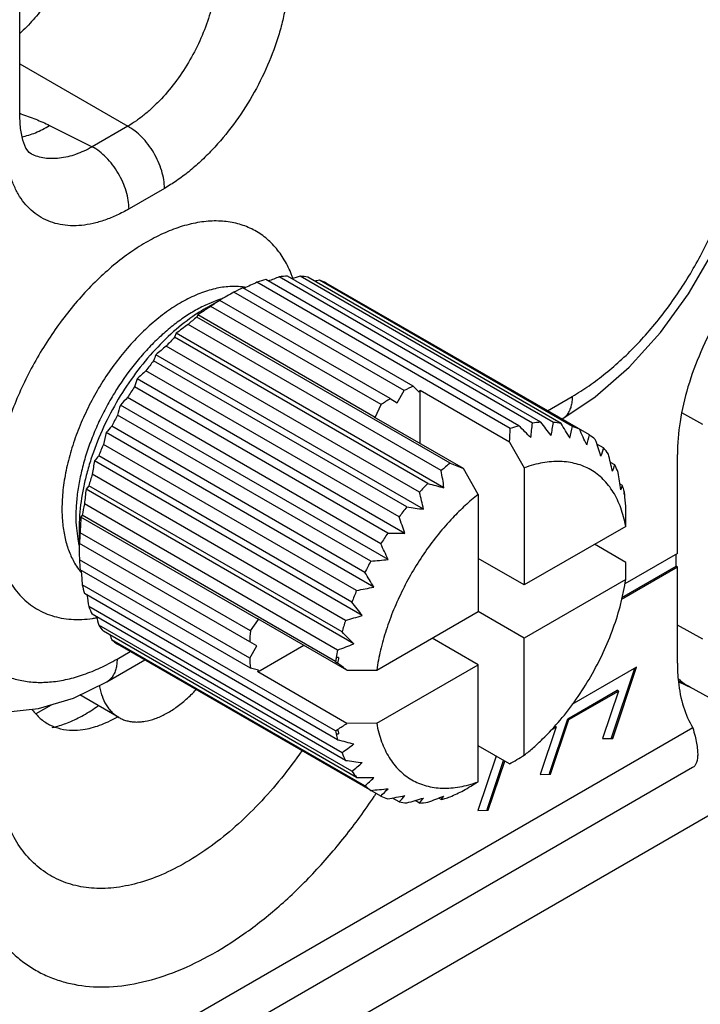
# Model space of a CAD drawing. Header units: inches. Extents: x 0 to 34, y 0 to 22.
# Tile 54 of 179: x 4.884 to 5.19, y 14.647 to 15.089. Entities that reach past the tile are written whole.
import ezdxf

# ---------------------------------------------------------------- set-up
doc = ezdxf.new("R2010")
doc.units = ezdxf.units.IN
doc.header["$LTSCALE"] = 1.87
doc.header["$MEASUREMENT"] = 0
doc.layers.get('0').update_dxf_attribs({"linetype": 'CONTINUOUS'})
doc.layers.add('02___PRT_ALL_AXES', color=7, linetype='CONTINUOUS')
doc.layers.add('ARTWORK', color=7, linetype='CONTINUOUS')

msp = doc.modelspace()

# ---------------------------------------------------------------- linework, layer by layer
at = {"color": 7, "linetype": 'CONTINUOUS'}
for p, q in [((4.884146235, 15.0454795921), (4.8841462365, 15.2537072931)), ((4.8841462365, 15.0692543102), (4.9326715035, 15.0412362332)), ((4.8975319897, 15.0416331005), (4.9167436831, 15.0320397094)), ((4.9326715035, 15.0412362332), (4.9167436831, 15.0320397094)), ((4.8894380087, 15.0288065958), (4.8893899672, 15.0288305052)), ((4.9491366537, 15.0133700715), (4.9332068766, 15.0041724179)), ((5.1082433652, 14.9067542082), (4.9945867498, 14.9723781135)), ((5.1142958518, 14.9079781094), (5.0006392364, 14.9736020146)), ((5.1180338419, 14.9083485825), (5.0043772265, 14.9739724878)), ((5.1237041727, 14.9082865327), (5.0100475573, 14.973910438)), ((5.1271539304, 14.9078374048), (5.013497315, 14.9734613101)), ((5.132302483, 14.9064909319), (5.0186458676, 14.9721148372)), ((5.0608172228, 14.9245760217), (4.9843669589, 14.9687174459)), ((5.1043091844, 14.9055732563), (4.990652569, 14.9711971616)), ((5.1398790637, 14.9026355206), (5.0217224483, 14.9708571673)), ((5.0567837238, 14.92261367), (4.98033346, 14.9667550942)), ((4.9729511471, 14.9631361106), (4.9672765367, 14.9607992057)), ((4.9676937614, 14.9595463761), (4.9739052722, 14.9631321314)), ((5.0463862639, 14.9162437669), (4.969936, 14.9603851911)), ((4.9738930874, 14.9631250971), (4.9739122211, 14.963113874)), ((5.0504197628, 14.9189391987), (4.973969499, 14.9630806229)), ((4.9640325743, 14.9565356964), (4.9636503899, 14.9556064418)), ((5.0773070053, 14.8899825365), (4.9636503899, 14.9556064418)), ((5.0437412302, 14.9105129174), (4.9640325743, 14.9565356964)), ((5.0733728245, 14.886620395), (4.9597162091, 14.9522443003)), ((4.9544148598, 14.9483164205), (4.9536637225, 14.9464789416)), ((5.0673203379, 14.8808550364), (4.9536637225, 14.9464789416)), ((5.0745882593, 14.8789298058), (4.9544148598, 14.9483164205)), ((5.0635823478, 14.8769089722), (4.9499257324, 14.9425328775)), ((5.0654501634, 14.8692830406), (4.9452767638, 14.9386696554)), ((5.057912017, 14.8702989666), (4.9442554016, 14.9359228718)), ((5.0570166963, 14.8584463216), (4.9368432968, 14.9278329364)), ((5.0544622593, 14.865866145), (4.940805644, 14.9314900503)), ((5.0493137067, 14.8585742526), (4.9356570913, 14.9241981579)), ((5.0608172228, 14.9245760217), (5.0634622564, 14.9218995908)), ((5.046237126, 14.8537638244), (4.9325805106, 14.9193877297)), ((5.0536017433, 14.9171023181), (5.0567837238, 14.92261367)), ((5.0634622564, 14.9218995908), (5.06394318, 14.9225807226)), ((5.1039861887, 14.8994603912), (5.06394318, 14.9225807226)), ((5.06394318, 14.8986966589), (5.06394318, 14.9225807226)), ((5.1210036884, 14.9135339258), (5.1321614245, 14.9199762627)), ((5.0494955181, 14.8466864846), (4.9293221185, 14.9160730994)), ((5.0437412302, 14.9105129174), (5.0463862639, 14.9162437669)), ((5.0504197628, 14.9189391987), (5.0536017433, 14.9171023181)), ((5.041737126, 14.8459695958), (4.9280805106, 14.9115935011)), ((5.0432603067, 14.9106386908), (5.0437412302, 14.9105129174)), ((5.0833033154, 14.8875183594), (5.0432603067, 14.9106386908)), ((5.1908016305, 14.907321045), (5.1813582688, 14.9125864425)), ((5.0391094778, 14.8409000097), (4.9254528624, 14.906523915)), ((5.043071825, 14.834293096), (4.9228984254, 14.9036797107)), ((5.0353688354, 14.8327953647), (4.92171222, 14.8984192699)), ((5.1039861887, 14.8994603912), (5.1106122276, 14.887867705)), ((5.1462473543, 14.8968152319), (5.1432151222, 14.8985660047)), ((5.0332548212, 14.8275914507), (4.9195982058, 14.8932153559)), ((5.0379037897, 14.8215713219), (4.9177303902, 14.8909579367)), ((5.1512505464, 14.8891733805), (5.1492954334, 14.8903022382)), ((5.0303656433, 14.8193759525), (4.9167090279, 14.8849998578)), ((5.0899293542, 14.8759256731), (5.0833033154, 14.8875183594)), ((5.1106122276, 14.887867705), (5.1106122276, 14.8352863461)), ((4.9151607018, 14.8797897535), (4.9139452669, 14.8782210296)), ((5.0288173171, 14.8141658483), (4.9151607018, 14.8797897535)), ((5.1547654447, 14.8798981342), (5.1536315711, 14.8805528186)), ((5.1540143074, 14.8780606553), (5.1547654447, 14.8798981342)), ((5.0341186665, 14.8088344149), (4.9139452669, 14.8782210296)), ((5.0899293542, 14.8759256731), (5.0899293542, 14.8233443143)), ((5.1554148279, 14.8772870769), (5.1554008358, 14.8766647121)), ((5.026850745, 14.8060417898), (4.9131941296, 14.871665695)), ((4.9122496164, 14.8665776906), (4.9116362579, 14.8657826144)), ((5.0259058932, 14.8009539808), (4.9122496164, 14.8665776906)), ((4.9913449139, 14.8197598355), (4.9116362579, 14.8657826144)), ((5.1561504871, 14.8615795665), (5.1106122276, 14.8352863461)), ((4.9095668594, 14.8608492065), (4.9103807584, 14.8547610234)), ((4.9108602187, 14.8611141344), (4.9108602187, 14.8539489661)), ((4.9877043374, 14.8146036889), (4.9112540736, 14.8587451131)), ((4.9873868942, 14.8097630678), (4.9109366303, 14.853904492)), ((5.1562509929, 14.8454074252), (5.1421961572, 14.8535225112)), ((4.9873868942, 14.8024148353), (4.9109366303, 14.8465562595)), ((5.1106122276, 14.8352863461), (5.0899293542, 14.847228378)), ((4.9877043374, 14.7979407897), (4.9112540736, 14.8420822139)), ((5.0259058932, 14.7697755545), (4.9122496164, 14.8353992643)), ((5.1561504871, 14.8376978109), (5.1106122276, 14.8114045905)), ((5.026850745, 14.7657780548), (4.9131941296, 14.8314019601)), ((5.0288173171, 14.7599249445), (4.9151607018, 14.8255488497)), ((5.0303656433, 14.7565028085), (4.9167090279, 14.8221267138)), ((5.0443910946, 14.7970510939), (5.0899293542, 14.8233443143)), ((5.1106122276, 14.8114045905), (5.0899303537, 14.8233460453)), ((4.9877043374, 14.8146036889), (4.9913449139, 14.8197598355)), ((5.0310385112, 14.7969930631), (4.9909955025, 14.8201133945)), ((4.9913449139, 14.8197598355), (4.9909955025, 14.8201133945)), ((5.1908016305, 14.8108875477), (5.1793476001, 14.817274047)), ((5.0332548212, 14.7516236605), (4.9195982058, 14.8172475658)), ((5.0353688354, 14.7488609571), (4.92171222, 14.8144848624)), ((5.0391094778, 14.7450759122), (4.9254528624, 14.8106998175)), ((5.046237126, 14.7404429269), (4.9280805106, 14.8086645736)), ((4.9905688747, 14.8079261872), (4.9873868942, 14.8097630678)), ((5.0899293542, 14.7994625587), (5.0692484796, 14.8114034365)), ((5.1106122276, 14.7588232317), (5.1106122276, 14.8114045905)), ((4.9278426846, 14.8020051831), (4.9337284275, 14.8054035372)), ((4.9873868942, 14.8024148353), (4.9905688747, 14.8079261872)), ((4.9909955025, 14.7962316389), (5.011676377, 14.8081725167)), ((4.9231833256, 14.7917061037), (4.9403174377, 14.8015991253)), ((5.0259058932, 14.8009539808), (5.0268621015, 14.8002176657)), ((5.0272793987, 14.802689), (5.0262014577, 14.8026808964)), ((4.9913449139, 14.7969886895), (4.9877043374, 14.7979407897)), ((4.9909955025, 14.7962316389), (4.9913449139, 14.7969886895)), ((5.0310385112, 14.7731113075), (4.9909955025, 14.7962316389)), ((5.0310385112, 14.7969930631), (5.0443910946, 14.7970510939)), ((5.0443910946, 14.7731693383), (5.0899293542, 14.7994625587)), ((5.0899293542, 14.7468811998), (5.0899293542, 14.7994625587)), ((5.1802815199, 14.7916084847), (5.1803217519, 14.7915944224)), ((5.1803217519, 14.7915944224), (5.1851082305, 14.7893601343)), ((5.1850074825, 14.7894128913), (5.1848491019, 14.7894957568)), ((5.2060863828, 14.7778349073), (5.1848511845, 14.789497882)), ((4.9286179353, 14.7758008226), (4.9111838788, 14.7858670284)), ((4.8914721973, 14.7775090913), (4.8983480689, 14.7814791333)), ((5.0443910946, 14.7731693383), (5.0310385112, 14.7731113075)), ((5.0262014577, 14.7683890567), (5.0272793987, 14.7683971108)), ((5.1039861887, 14.754882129), (5.0899293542, 14.7629983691)), ((5.2076433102, 14.7398733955), (3.7068091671, 13.8733105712)), ((5.0544622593, 14.7378387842), (5.0514307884, 14.7395891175)), ((5.0635823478, 14.7373276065), (5.0616278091, 14.7384561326)), ((5.0733728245, 14.7389219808), (5.072239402, 14.7395764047)), ((5.0733728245, 14.7389219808), (5.0745882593, 14.7404907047))]:
    msp.add_line(p, q, dxfattribs=at)
at = {"color": 3, "linetype": 'CONTINUOUS'}
msp.add_line((5.1862023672, 14.7532377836), (3.6264667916, 13.8526660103), dxfattribs=at)
at = {"color": 7, "linetype": 'CONTINUOUS'}
for points in [[(5.1275003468, 14.909676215), (5.1424301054, 14.9196955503), (5.1577375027, 14.9330729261), (5.1718238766, 14.9486490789), (5.1844081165, 14.9660055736), (5.1952098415, 14.984700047), (5.2039631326, 15.00427204), (5.2104249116, 15.024257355), (5.214373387, 15.0442034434), (5.2156025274, 15.0622741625)], [(4.8894391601, 15.0288061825), (4.8884131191, 15.0295246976), (4.8869638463, 15.0314551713), (4.8854776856, 15.0350524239), (4.8844442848, 15.0401960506), (4.8841463, 15.0454795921)], [(4.8926058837, 14.7797573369), (4.9082975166, 14.784462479), (4.9231836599, 14.7917063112)], [(4.8432683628, 14.7882085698), (4.8503212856, 14.7842085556), (4.8632920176, 14.7797412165), (4.8775150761, 14.7782084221), (4.8926058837, 14.7797573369)]]:
    msp.add_lwpolyline(points, dxfattribs=at)
for centre, radius, start, end in [((4.8536286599, 14.9491446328), 0.1024687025, 72.3902655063, 72.6092060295), ((4.9748853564, 14.9380149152), 0.0609731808, 103.9783559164, 107.9249154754), ((5.0100339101, 14.913774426), 0.0606053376, 104.7665449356, 108.6505848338), ((5.1665484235, 14.5307687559), 0.4728923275, 110.5386556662, 111.1765802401), ((5.0070742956, 14.9277166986), 0.0463343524, 93.3370072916, 97.9832220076), ((4.9574381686, 14.9553923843), 0.0523788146, 19.7434521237, 21.4516617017), ((5.1520386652, 14.4719598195), 0.5216472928, 105.7950749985, 106.2196805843), ((5.0070347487, 14.9372956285), 0.0367385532, 79.8685595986, 85.2960779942), ((5.1266368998, 14.3952567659), 0.586879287, 100.603356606, 100.8137881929), ((5.0081219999, 14.9419788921), 0.0319206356, 64.781544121, 70.750127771), ((5.016837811, 14.8968490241), 0.0788633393, 114.3139153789, 117.5731778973), ((4.9806177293, 14.9396996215), 0.0296306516, 82.5522703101, 83.6520531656), ((4.9807263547, 14.9404976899), 0.0288252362, 80.1536266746, 82.560742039), ((5.1688669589, 14.5867780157), 0.4237197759, 114.8721536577, 115.7417569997), ((4.9895630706, 14.915371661), 0.0505707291, 108.0718486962, 109.1770839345), ((4.9891741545, 14.9165664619), 0.0493142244, 107.2148332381, 108.0729039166), ((5.1611666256, 14.638390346), 0.3748653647, 118.8419383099, 119.9697669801), ((5.0072089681, 14.8911360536), 0.0790026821, 120.0116122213, 123.3531700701), ((5.1465756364, 14.6829415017), 0.3289017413, 122.8909489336, 123.1062380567), ((5.1559234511, 14.6684597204), 0.3461384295, 122.5014540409, 122.8884991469), ((5.0273010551, 14.878908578), 0.0996453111, 122.3584191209, 125.148140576), ((5.0401378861, 14.8621224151), 0.1207874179, 129.2896143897, 131.74462758), ((5.0101353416, 14.8865775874), 0.0844192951, 123.3111961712, 123.8788429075), ((5.1369981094, 14.6976108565), 0.3113826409, 123.1043238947, 123.7434959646), ((5.1237723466, 14.7252808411), 0.2800479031, 125.8605553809, 127.2104733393), ((5.0532175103, 14.8484311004), 0.1397295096, 135.4366498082, 137.6655800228), ((5.0944732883, 14.7638567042), 0.2298242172, 128.9725742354, 130.4795565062), ((4.9914982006, 14.9199194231), 0.0498797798, 157.919526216, 161.2862433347), ((5.0640121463, 14.8391657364), 0.1539598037, 141.0636165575, 143.1540873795), ((5.0175725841, 14.8994760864), 0.0855647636, 160.645740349, 163.2062013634), ((5.0606640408, 14.7976528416), 0.1796619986, 131.8461501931, 133.5658005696), ((5.0701400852, 14.8347985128), 0.1614867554, 146.3854137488, 148.4114827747), ((5.0932880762, 14.8527075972), 0.0788633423, 114.3139154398, 117.5731778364), ((5.0248264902, 14.8254479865), 0.1316586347, 134.478784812, 136.5016262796), ((5.0518538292, 14.8796991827), 0.1278165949, 163.4663159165, 165.5501855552), ((5.1037513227, 14.8347671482), 0.0996453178, 122.3584192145, 125.1481404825), ((5.0698855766, 14.8348778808), 0.1612264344, 151.5868996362, 153.616230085), ((4.9897293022, 14.8462267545), 0.0881317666, 136.8295883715, 139.3151146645), ((5.1233866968, 14.8491626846), 0.0595491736, 104.7320877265, 108.6850420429), ((4.2038372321, 14.0021499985), 1.2791634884, 44.6695055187, 45.0062735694), ((4.8440114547, 14.9356277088), 0.2716949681, 352.7675782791, 354.1590649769), ((5.1206552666, 14.8628560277), 0.0455680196, 93.2979168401, 98.0223124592), ((4.4070841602, 14.3545215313), 0.9012068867, 37.4348716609, 37.9184527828), ((4.9033869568, 14.9429877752), 0.2230332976, 349.4961511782, 351.0491162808), ((5.1207502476, 14.872124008), 0.0362829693, 79.8344585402, 85.3301790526), ((4.5091133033, 14.532689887), 0.722986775, 30.6470033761, 31.2575378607), ((4.9616089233, 14.94221759), 0.1743923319, 346.4067206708, 348.1784798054), ((5.1218354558, 14.8764940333), 0.0317706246, 64.7674403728, 70.764231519), ((5.0924057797, 14.8626926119), 0.1743923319, 166.4067206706, 168.1784798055), ((4.7812114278, 14.9195803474), 0.3234012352, 356.4331196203, 357.5176398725), ((4.5725360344, 14.6418127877), 0.6214359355, 24.362060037, 25.0804237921), ((5.0161057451, 14.934529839), 0.127816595, 343.4663159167, 345.550185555), ((5.1216737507, 14.8764172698), 0.0319191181, 49.256052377, 55.2248308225), ((5.0625821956, 14.838161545), 0.1532166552, 156.840978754, 158.9415582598), ((4.6193021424, 14.7163260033), 0.5547071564, 18.591874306, 19.4024219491), ((4.958236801, 14.8593438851), 0.0513830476, 138.7614584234, 142.0290186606), ((5.0643318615, 14.9215373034), 0.0855647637, 340.6457403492, 343.2062013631), ((5.1181639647, 14.8731357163), 0.0367341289, 34.709153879, 40.1371115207), ((4.6595070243, 14.7702759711), 0.5042808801, 13.3164555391, 14.2085244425), ((5.1370262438, 14.8502986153), 0.2230332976, 169.4961511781, 171.0491162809), ((5.1529295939, 14.797510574), 0.1194564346, 129.2759353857, 131.7583065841), ((6.0291360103, 17.1976283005), 2.4962386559, 247.5854412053, 247.7342420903), ((5.1040077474, 14.9051768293), 0.0498797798, 337.9195262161, 341.2862433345), ((5.1098515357, 14.8683812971), 0.0463269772, 22.0207521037, 26.667461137), ((5.0487758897, 14.8429174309), 0.1386094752, 162.3257875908, 164.5726742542), ((4.6334332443, 14.8131501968), 0.4460321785, 8.4807589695, 9.4809401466), ((4.6984643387, 14.8100060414), 0.4606052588, 8.4965817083, 9.4651174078), ((5.1660685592, 14.7835702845), 0.1386201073, 135.4277294, 137.674500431), ((5.39840766, 16.1160587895), 1.2788069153, 254.9950025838, 255.3318666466), ((5.0973968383, 14.8642400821), 0.0594670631, 12.6737173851, 15.2663368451), ((5.1834785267, 14.8440160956), 0.271694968, 172.7675782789, 174.159064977), ((4.5905233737, 14.757001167), 0.4880191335, 13.3015924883, 14.2233874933), ((5.0957820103, 14.8631291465), 0.0611360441, 12.0309822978, 12.79131869), ((5.0993875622, 14.8647040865), 0.0574230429, 12.0543775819, 12.6578159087), ((5.0919066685, 14.8630622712), 0.0650818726, 11.3774091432, 12.0925006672), ((5.0941638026, 14.8627883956), 0.0627897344, 10.9125344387, 12.0273013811), ((4.7110166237, 14.8360177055), 0.4464779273, 4.9670602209, 5.1249923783), ((5.0301317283, 14.8473262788), 0.119443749, 168.2423164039, 170.7248641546), ((4.7442227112, 14.8388649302), 0.4131500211, 4.2230676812, 4.9724064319), ((4.976317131, 14.8661298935), 0.0669588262, 179.9765130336, 184.5233110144), ((4.9955960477, 14.8608162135), 0.0847421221, 176.123127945, 176.6882287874), ((5.177087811, 14.7739939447), 0.1532237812, 141.0585951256, 143.1591088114), ((5.1820285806, 15.7627665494), 0.9010567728, 262.0825879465, 262.566253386), ((2.520223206, 14.8997980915), 2.6362043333, 359.1693220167, 359.3368985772), ((4.9912217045, 14.8610512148), 0.0803615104, 176.6753288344, 179.9551398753), ((5.2398419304, 14.8444871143), 0.3288967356, 176.8926500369, 177.1067008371), ((5.2176676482, 14.8457275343), 0.3066878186, 176.2506108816, 176.8994871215), ((4.5485243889, 14.6875363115), 0.5364463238, 18.5780783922, 19.4162178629), ((5.0091040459, 14.8498974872), 0.0982491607, 174.8333472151, 177.6625941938), ((5.2535095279, 14.8437990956), 0.3425816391, 177.1071600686, 177.4995285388), ((5.1835795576, 14.7693134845), 0.1612290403, 146.3837943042, 148.4131022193), ((5.0651693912, 15.581307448), 0.7229070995, 268.7432179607, 269.3538244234), ((4.9602204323, 14.864289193), 0.0507422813, 190.8230074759, 191.987224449), ((4.9588333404, 14.8639974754), 0.0493248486, 191.9903999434, 192.773895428), ((5.2742389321, 14.8540081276), 0.3633787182, 180.0093282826, 181.175056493), ((4.5023812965, 14.5990850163), 0.6005334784, 24.3495580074, 25.0929258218), ((4.9361594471, 14.8610046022), 0.0316472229, 210.1807715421, 216.2786974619), ((4.9884410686, 14.8498070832), 0.0775725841, 182.4017898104, 185.7151276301), ((5.1837713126, 14.7691352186), 0.1614844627, 151.5885210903, 153.614608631), ((4.9884437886, 15.465066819), 0.6213867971, 274.9200259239, 275.6384507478), ((2.520223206, 14.8759163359), 2.6362043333, 359.1693220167, 359.3368985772), ((4.9345099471, 14.859842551), 0.0296299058, 216.3545877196, 217.4547964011), ((4.9339966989, 14.8594482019), 0.0289826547, 217.4529713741, 219.835258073), ((5.3232902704, 14.8723645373), 0.4126994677, 184.2461052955, 185.1388395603), ((4.4423728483, 14.4785290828), 0.6981456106, 30.6361413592, 31.2683998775), ((4.970631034, 14.8470838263), 0.0595392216, 191.3177442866, 195.2711393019), ((5.3717930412, 14.9016992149), 0.4629384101, 188.8162686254, 189.4678128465), ((5.1769210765, 14.7722604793), 0.1539529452, 156.8460023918, 158.9365346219), ((4.9333577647, 15.3780065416), 0.5546724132, 280.5977228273, 281.4083233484), ((4.3472956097, 14.2930629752), 0.8696325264, 37.4260927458, 37.9272316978), ((4.957409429, 14.8426027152), 0.0455608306, 201.9816608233, 206.7065524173), ((4.9094171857, 14.8715657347), 0.0518642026, 278.1879350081, 280.2255769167), ((4.909150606, 14.8731050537), 0.0534263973, 280.2138652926, 280.4281576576), ((5.4253305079, 14.9452624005), 0.5216828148, 193.7803073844, 194.2047794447), ((5.1634963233, 14.7769773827), 0.1397190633, 162.3347106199, 164.5637512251), ((4.8931410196, 15.3045976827), 0.5042526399, 285.7913314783, 286.6834483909), ((4.9494335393, 14.8378873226), 0.036278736, 214.6750603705, 220.1712050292), ((5.0855543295, 14.8057560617), 0.0982491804, 174.8333474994, 177.6625939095), ((4.1566997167, 13.9416679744), 1.2336294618, 44.6632903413, 45.0124887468), ((5.4790650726, 15.0056225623), 0.5869253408, 199.1864865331, 199.3967874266), ((4.9461939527, 14.8347642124), 0.0317692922, 229.2419649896, 235.2389182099), ((4.8652929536, 15.2373564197), 0.4605792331, 290.5344739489, 291.5030563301), ((5.1452962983, 14.7814200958), 0.1209775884, 168.2569628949, 169.8782002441), ((5.0648913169, 14.8056656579), 0.0775725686, 182.4017894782, 185.7151279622), ((5.1325688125, 14.7835805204), 0.1080685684, 169.8199100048, 170.7487959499), ((3.589706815, 12.9345398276), 2.3550305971, 52.2641135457, 52.3924837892), ((5.141287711, 14.7821682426), 0.1158403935, 169.7963858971, 171.0361188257), ((5.1966551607, 14.8109282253), 0.0244661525, 227.4215112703, 241.1537340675), ((5.0467654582, 14.5258365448), 0.2976294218, 62.3580427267, 63.3510086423), ((4.8515940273, 15.0436262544), 0.3246207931, 302.677944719, 303.5580699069), ((4.8377778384, 15.0650956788), 0.3501515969, 302.4983972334, 302.6841055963), ((5.085345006, 14.7817243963), 0.0606282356, 191.3664779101, 192.7064057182), ((5.0874640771, 14.782058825), 0.0617157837, 190.9018579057, 192.7892183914), ((5.0839684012, 14.7813665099), 0.0592066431, 192.6615707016, 195.2653068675), ((5.3462817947, 15.9569783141), 1.2332859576, 254.9887856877, 255.3380835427), ((4.8647611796, 14.9868884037), 0.2800479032, 305.8605553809, 307.2104733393), ((5.071764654, 14.777294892), 0.0463269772, 202.0207521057, 206.6674611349), ((5.1502657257, 15.6176841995), 0.8694880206, 262.0738076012, 262.5750337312), ((4.8887072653, 14.9302998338), 0.2298242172, 308.9725742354, 310.4795565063), ((3.7599374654, 17.0221250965), 2.6356892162, 300.6599688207, 300.8275618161), ((5.063452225, 14.7725404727), 0.0367341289, 214.7091538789, 220.1371115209), ((5.0508120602, 15.4467591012), 0.6980689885, 268.7323548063, 269.3646875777), ((4.919251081, 14.878913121), 0.1796619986, 311.8461501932, 313.5658005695), ((3.7392545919, 17.0101830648), 2.6356892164, 300.6599688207, 300.8275618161), ((5.059942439, 14.7692589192), 0.0319191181, 229.2560523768, 235.2248308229), ((4.9903668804, 15.3413255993), 0.6004862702, 274.9075230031, 275.6509536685), ((4.9539911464, 14.83438267), 0.1316586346, 314.4787848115, 316.5016262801), ((4.9043516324, 15.1133970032), 0.4114146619, 294.8593293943, 295.7831757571), ((5.0597807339, 14.7691821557), 0.0317706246, 244.7674403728, 250.7642315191), ((4.9507877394, 15.2664721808), 0.5364129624, 280.5839261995, 281.4221199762), ((4.9901858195, 14.7981359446), 0.0881317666, 316.8295883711, 319.3151146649), ((5.0608659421, 14.773552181), 0.0362829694, 259.8344585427, 265.33017905), ((4.9252342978, 15.2069988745), 0.487992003, 285.7764678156, 286.6983120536), ((5.0249437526, 14.7711990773), 0.0513830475, 318.7614584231, 322.0290186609), ((5.0609609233, 14.7828201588), 0.0455680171, 273.2979167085, 278.0223125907), ((4.9109893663, 15.1554096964), 0.4460071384, 290.5186506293, 291.5188796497), ((5.0586438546, 14.7949963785), 0.0579765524, 284.7173278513, 286.2907033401), ((5.0577970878, 14.7979005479), 0.0610016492, 286.2889360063, 288.6524063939)]:
    msp.add_arc(centre, radius, start, end, dxfattribs=at)
at = {"color": 3, "linetype": 'CONTINUOUS'}
for centre, radius, start, end in [((4.8986289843, 14.8272798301), 0.0590843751, 299.4316425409, 299.9682310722), ((4.8139510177, 14.8932761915), 0.2756612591, 326.277723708, 326.6241118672)]:
    msp.add_arc(centre, radius, start, end, dxfattribs=at)
at = {"color": 7, "linetype": 'CONTINUOUS'}
for points, knots in [([(4.9135638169, 15.1440703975), (4.9135334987, 15.1414958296), (4.9130881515, 15.136162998), (4.9114385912, 15.1280762), (4.9088231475, 15.1197991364), (4.9053109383, 15.1115483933), (4.9009919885, 15.1035380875), (4.8959791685, 15.0959774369), (4.8904043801, 15.0890650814), (4.8863053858, 15.084901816), (4.8841902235, 15.0829815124)], [0, 0, 0, 0, 0.1111928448, 0.2303494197, 0.3557619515, 0.4854244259, 0.6170422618, 0.7482311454, 0.876625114, 1, 1, 1, 1]), ([(4.9724220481, 15.1100884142), (4.9724041, 15.1085604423), (4.9722333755, 15.1054328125), (4.971611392, 15.100676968), (4.9706211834, 15.0957880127), (4.9688018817, 15.0890757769), (4.965667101, 15.0806701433), (4.9607348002, 15.0709360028), (4.9547711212, 15.0617971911), (4.9490591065, 15.0548792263), (4.9441557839, 15.049947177), (4.9404168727, 15.0466448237), (4.9366091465, 15.0437278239), (4.9339858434, 15.0420158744), (4.9326715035, 15.0412362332)], [0, 0, 0, 0, 0.055601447, 0.1138294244, 0.1743812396, 0.236962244, 0.3667326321, 0.4999908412, 0.6332503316, 0.7630245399, 0.8256082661, 0.8861632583, 0.9443948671, 1, 1, 1, 1]), ([(5.0047873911, 15.1097599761), (5.0047871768, 15.1076076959), (5.0045958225, 15.1032037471), (5.0037864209, 15.0965077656), (5.0024526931, 15.0896310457), (4.9999657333, 15.0802023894), (4.9956275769, 15.0684064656), (4.9887410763, 15.0547651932), (4.9803705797, 15.0419805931), (4.9723240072, 15.0323254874), (4.965401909, 15.0254571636), (4.9601132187, 15.0208635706), (4.9547188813, 15.0168143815), (4.9510005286, 15.0144465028), (4.9491366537, 15.0133700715)], [0, 0, 0, 0, 0.0558325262, 0.114202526, 0.1748182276, 0.2373963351, 0.3670068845, 0.4999940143, 0.6329819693, 0.7625951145, 0.8251749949, 0.8857926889, 0.9441649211, 1, 1, 1, 1]), ([(5.1321614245, 14.9199762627), (5.1347364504, 14.9214631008), (5.1398718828, 14.9247326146), (5.1473204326, 14.9303257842), (5.1546233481, 14.9366683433), (5.1617104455, 14.9436997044), (5.1685148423, 14.951353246), (5.1771667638, 14.9623458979), (5.1868534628, 14.9771408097), (5.1948228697, 14.9929271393), (5.2000167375, 15.0059160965), (5.2032425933, 15.0156354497), (5.2057882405, 15.0252884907), (5.2076294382, 15.0347839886), (5.2087487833, 15.044030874), (5.2090124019, 15.050112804), (5.2090124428, 15.053086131)], [0, 0, 0, 0, 0.0558496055, 0.1141980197, 0.1748077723, 0.237383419, 0.3015848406, 0.3670359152, 0.5000058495, 0.6329749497, 0.6984249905, 0.7626250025, 0.8251989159, 0.8858066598, 0.9441528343, 1, 1, 1, 1]), ([(4.8846287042, 15.0468115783), (4.8868909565, 15.0460935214), (4.8912645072, 15.0445358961), (4.8955060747, 15.0426450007), (4.8975319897, 15.0416331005)], [0, 0, 0, 0, 0.511740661, 1, 1, 1, 1]), ([(4.8850563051, 15.0364805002), (4.8871680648, 15.0369015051), (4.8903485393, 15.0379136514), (4.8944443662, 15.0398271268), (4.8965036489, 15.0409979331), (4.8975319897, 15.0416331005)], [0, 0, 0, 0, 0.4765171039, 0.7325244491, 1, 1, 1, 1]), ([(4.9491366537, 15.0133700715), (4.9491366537, 15.0146564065), (4.9488949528, 15.0173357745), (4.9479370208, 15.0213745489), (4.9464027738, 15.0254596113), (4.9443546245, 15.029430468), (4.9418707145, 15.0331321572), (4.9390487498, 15.0364218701), (4.9359984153, 15.0391685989), (4.9337869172, 15.0406371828), (4.9326715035, 15.0412362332)], [0, 0, 0, 0, 0.1145621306, 0.2384057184, 0.3686814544, 0.5022221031, 0.6354519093, 0.7648214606, 0.8872400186, 1, 1, 1, 1]), ([(4.9332068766, 15.0041724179), (4.931432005, 15.0031478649), (4.9278881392, 15.0012926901), (4.922483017, 14.9990782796), (4.9171732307, 14.9975292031), (4.9120103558, 14.996661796), (4.9070418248, 14.9964870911), (4.902315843, 14.9970128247), (4.8978813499, 14.9982378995), (4.8937878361, 15.0001544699), (4.8900810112, 15.0027408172), (4.8868025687, 15.0059682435), (4.8839840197, 15.0097977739), (4.8816507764, 15.0141875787), (4.8798203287, 15.0190920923), (4.8785068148, 15.0244647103), (4.8777216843, 15.0302525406), (4.8775562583, 15.0342490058), (4.8775561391, 15.0362982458)], [0, 0, 0, 0, 0.0742761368, 0.1447554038, 0.2113717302, 0.2743308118, 0.3340147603, 0.3909850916, 0.4460080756, 0.5000109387, 0.5540132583, 0.6090347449, 0.6660028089, 0.7256837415, 0.788639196, 0.8552519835, 0.9257282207, 1, 1, 1, 1]), ([(4.9167437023, 15.0320396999), (4.9155159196, 15.0313496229), (4.9130648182, 15.0300949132), (4.9082253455, 15.0281287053), (4.9033715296, 15.0269186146), (4.8986644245, 15.0266399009), (4.8953815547, 15.0268862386), (4.8922873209, 15.0275833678), (4.8903536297, 15.0283525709), (4.8894380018, 15.0288067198)], [0, 0, 0, 0, 0.1478873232, 0.288664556, 0.5481782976, 0.6681636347, 0.782586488, 0.8926806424, 1, 1, 1, 1]), ([(4.9332068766, 15.0041724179), (4.9332068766, 15.0054587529), (4.9329651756, 15.008138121), (4.9320072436, 15.0121768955), (4.9304729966, 15.0162619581), (4.9284248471, 15.0202328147), (4.9259409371, 15.0239345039), (4.9231189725, 15.0272242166), (4.9200686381, 15.0299709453), (4.91785714, 15.0314395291), (4.9167417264, 15.0320385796)], [0, 0, 0, 0, 0.1145621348, 0.2384057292, 0.3686814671, 0.5022221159, 0.6354519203, 0.7648214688, 0.8872400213, 1, 1, 1, 1]), ([(5.0061885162, 14.974548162), (5.005277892, 14.9768645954), (5.0031747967, 14.9812485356), (4.9996892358, 14.9861462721), (4.9965022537, 14.989482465), (4.9939452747, 14.9916819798), (4.9912045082, 14.9935958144), (4.9882899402, 14.9952169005), (4.9852124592, 14.9965403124), (4.9808693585, 14.9979131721), (4.9750319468, 14.9988464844), (4.9676549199, 14.9987002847), (4.9626778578, 14.9978091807), (4.960156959, 14.9971825)], [0, 0, 0, 0, 0.131716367, 0.2560779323, 0.3162633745, 0.375533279, 0.4342662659, 0.4928613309, 0.5517201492, 0.6112357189, 0.7335624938, 0.8625349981, 1, 1, 1, 1]), ([(4.9561196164, 14.9960284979), (4.9535177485, 14.9951894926), (4.9482558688, 14.9931196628), (4.9405275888, 14.9890711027), (4.9328106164, 14.9840362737), (4.9252008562, 14.9780766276), (4.91779009, 14.9712661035), (4.9106690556, 14.9636888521), (4.9039262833, 14.9554375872), (4.8976438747, 14.9466151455), (4.8919004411, 14.9373299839), (4.8867666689, 14.9276971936), (4.882305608, 14.9178361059), (4.8785738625, 14.9078682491), (4.8756156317, 14.8979175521), (4.8734684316, 14.8881045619), (4.8721605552, 14.8785527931), (4.8718487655, 14.8722713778), (4.8718487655, 14.8692100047)], [0, 0, 0, 0, 0.0510980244, 0.1054079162, 0.1628143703, 0.2230817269, 0.2858695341, 0.3507599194, 0.4172746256, 0.4848896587, 0.5530546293, 0.6212027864, 0.6887711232, 0.7552088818, 0.8199902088, 0.8826443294, 0.9427791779, 1, 1, 1, 1]), ([(4.9838938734, 14.969148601), (4.9818177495, 14.9693796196), (4.9774549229, 14.9694055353), (4.9707786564, 14.9682342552), (4.9638767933, 14.9658931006), (4.9568642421, 14.9624276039), (4.949854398, 14.9578993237), (4.9429631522, 14.9523868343), (4.9363063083, 14.945983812), (4.9299972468, 14.9387990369), (4.9241429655, 14.9309558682), (4.9188437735, 14.9225884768), (4.9141909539, 14.9138399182), (4.9102638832, 14.9048604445), (4.9071296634, 14.8958042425), (4.9048418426, 14.8868241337), (4.9034415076, 14.8780758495), (4.9031036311, 14.8723197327), (4.9031036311, 14.8695250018)], [0, 0, 0, 0, 0.0448473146, 0.0929822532, 0.1449041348, 0.2007803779, 0.2604992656, 0.3237241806, 0.3899506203, 0.4585440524, 0.5287755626, 0.599858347, 0.6709737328, 0.7413046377, 0.8100567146, 0.8764917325, 0.9400000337, 1, 1, 1, 1]), ([(4.9672765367, 14.9607992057), (4.9653941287, 14.9599053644), (4.9616213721, 14.9578752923), (4.956125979, 14.9542599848), (4.9506998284, 14.950033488), (4.9454019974, 14.9452399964), (4.9402870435, 14.9399309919), (4.933738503, 14.9321845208), (4.9278481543, 14.9237248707), (4.9227120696, 14.9147390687), (4.9192729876, 14.9077877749), (4.9162965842, 14.9007202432), (4.9138132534, 14.8936120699), (4.9118504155, 14.8865383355), (4.9104279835, 14.8795732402), (4.9095637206, 14.8727926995), (4.9093583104, 14.8683337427), (4.9093583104, 14.8661573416)], [0, 0, 0, 0, 0.0539348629, 0.1106946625, 0.1700688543, 0.2317748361, 0.295460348, 0.3607284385, 0.494175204, 0.5614755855, 0.6285007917, 0.6947750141, 0.7598370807, 0.8232482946, 0.8846363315, 0.9436695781, 1, 1, 1, 1]), ([(4.9630767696, 14.9566640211), (4.9596291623, 14.9543492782), (4.952856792, 14.9490528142), (4.9435192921, 14.9397278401), (4.9349129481, 14.9290158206), (4.9272999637, 14.9172417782), (4.9209100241, 14.9047624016), (4.9167255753, 14.8939863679), (4.9141675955, 14.8853329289), (4.9122158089, 14.8769847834), (4.9113286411, 14.8706897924), (4.911047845, 14.8665458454)], [0, 0, 0, 0, 0.1161971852, 0.2397567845, 0.3685187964, 0.4999678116, 0.6314156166, 0.7601776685, 0.8227757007, 0.8837788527, 1, 1, 1, 1]), ([(5.1321614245, 14.9199762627), (5.1321614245, 14.9191860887), (5.132075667, 14.9176586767), (5.1316629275, 14.9154844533), (5.1309711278, 14.9135473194), (5.1303094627, 14.9124020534), (5.1299364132, 14.9118911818)], [0, 0, 0, 0, 0.2784082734, 0.5374578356, 0.7771185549, 1, 1, 1, 1]), ([(5.1299364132, 14.9118911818), (5.1296156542, 14.9114519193), (5.128901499, 14.91064211), (5.1280363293, 14.9099940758), (5.1275823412, 14.9097242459)], [0, 0, 0, 0, 0.5073632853, 1, 1, 1, 1]), ([(5.1561504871, 14.8615795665), (5.1558966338, 14.8630168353), (5.155289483, 14.8658137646), (5.1540474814, 14.8698298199), (5.1524983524, 14.8735521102), (5.1506507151, 14.8769577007), (5.1485139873, 14.880027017), (5.146099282, 14.8827416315), (5.1434206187, 14.8850851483), (5.140492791, 14.8870410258), (5.137334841, 14.8885983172), (5.1339657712, 14.889746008), (5.1304073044, 14.8904795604), (5.1266806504, 14.8907950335), (5.1228073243, 14.8906920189), (5.1188089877, 14.8901721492), (5.1147098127, 14.8892394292), (5.1119839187, 14.8883665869), (5.1106122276, 14.887867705)], [0, 0, 0, 0, 0.0710219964, 0.1390868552, 0.2042926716, 0.2668942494, 0.3272685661, 0.3858767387, 0.4432515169, 0.4999897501, 0.5567283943, 0.6141043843, 0.6727145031, 0.7330914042, 0.7956960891, 0.8609054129, 0.9289740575, 1, 1, 1, 1]), ([(5.0899293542, 14.8759256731), (5.0879317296, 14.8743453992), (5.0839904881, 14.8709671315), (5.0802999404, 14.8673179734), (5.0784863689, 14.8654016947)], [0, 0, 0, 0, 0.4911974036, 1, 1, 1, 1]), ([(4.8718487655, 14.8692100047), (4.8718487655, 14.8672298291), (4.8719740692, 14.8633445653), (4.8725600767, 14.8576615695), (4.8735394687, 14.8522698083), (4.8749075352, 14.8472024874), (4.8766562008, 14.842487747), (4.8787782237, 14.8381525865), (4.8812607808, 14.8342213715), (4.8840928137, 14.8307193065), (4.8872576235, 14.8276681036), (4.8907366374, 14.8250870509), (4.8945092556, 14.8229943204), (4.898550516, 14.8214008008), (4.9028357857, 14.8203180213), (4.9073379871, 14.8197493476), (4.912029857, 14.8196969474), (4.9151998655, 14.8199995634), (4.9168037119, 14.8202302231)], [0, 0, 0, 0, 0.0771350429, 0.1512873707, 0.2223547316, 0.2903688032, 0.3554849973, 0.4179374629, 0.4780466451, 0.5362180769, 0.5929562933, 0.6488366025, 0.7044814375, 0.760524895, 0.817580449, 0.8762058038, 0.9368815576, 1, 1, 1, 1]), ([(4.9031036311, 14.8695250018), (4.9031036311, 14.8672020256), (4.9033240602, 14.8626936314), (4.9043818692, 14.8562211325), (4.9061499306, 14.8503336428), (4.9078416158, 14.8467446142), (4.9088022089, 14.845094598)], [0, 0, 0, 0, 0.2748488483, 0.5328967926, 0.7741004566, 1, 1, 1, 1]), ([(5.0784863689, 14.8654016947), (5.0762804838, 14.8630708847), (5.072007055, 14.8581758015), (5.0661215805, 14.8503159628), (5.0607568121, 14.8419526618), (5.0559956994, 14.8332139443), (5.0519110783, 14.8242335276), (5.0485643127, 14.8151474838), (5.0460082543, 14.8060959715), (5.0448293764, 14.8000386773), (5.0443910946, 14.7970510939)], [0, 0, 0, 0, 0.1242432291, 0.2512762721, 0.3798304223, 0.5085867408, 0.63622613, 0.7614492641, 0.8830965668, 1, 1, 1, 1]), ([(4.8509916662, 14.8463694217), (4.8509917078, 14.8435382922), (4.8512194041, 14.8380190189), (4.8523051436, 14.8300269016), (4.8538376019, 14.8237577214), (4.8554345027, 14.8190818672), (4.8572180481, 14.8147590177), (4.8598686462, 14.8097727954), (4.8637605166, 14.8044847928), (4.8682881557, 14.8000282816), (4.8734065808, 14.7964561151), (4.879059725, 14.7938101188), (4.8851833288, 14.792117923), (4.8917091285, 14.7913920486), (4.8973528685, 14.7915901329), (4.9019885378, 14.7922073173), (4.9068366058, 14.7931626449), (4.9130323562, 14.7949705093), (4.9204968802, 14.798026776), (4.9253907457, 14.8005895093), (4.9278426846, 14.8020051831)], [0, 0, 0, 0, 0.0742992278, 0.1447425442, 0.2113508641, 0.2432814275, 0.2743372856, 0.3340114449, 0.3909740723, 0.4459909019, 0.4999888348, 0.5539872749, 0.609005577, 0.6659705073, 0.7256476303, 0.7567051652, 0.7886375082, 0.8552495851, 0.9256968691, 1, 1, 1, 1]), ([(5.1106122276, 14.7588232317), (5.1120342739, 14.7599481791), (5.1148537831, 14.7623104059), (5.1203619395, 14.767435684), (5.1269379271, 14.7745485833), (5.1341490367, 14.7839467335), (5.1406053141, 14.7940902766), (5.1461617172, 14.8047532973), (5.1506951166, 14.8156972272), (5.1535669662, 14.824948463), (5.1552513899, 14.8322811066), (5.1558873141, 14.8359038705), (5.1561504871, 14.8376978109)], [0, 0, 0, 0, 0.0584652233, 0.1185328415, 0.2425147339, 0.3702838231, 0.5000047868, 0.6297251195, 0.7574923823, 0.8814712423, 0.9415369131, 1, 1, 1, 1]), ([(4.9278426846, 14.8020051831), (4.9278426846, 14.8012150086), (4.927756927, 14.7996875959), (4.9273441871, 14.7975133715), (4.9266523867, 14.795576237), (4.925990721, 14.7944309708), (4.9256176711, 14.7939200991)], [0, 0, 0, 0, 0.2784082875, 0.5374578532, 0.7771185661, 1, 1, 1, 1]), ([(4.9256176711, 14.7939200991), (4.9252877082, 14.7934682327), (4.9245505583, 14.7926367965), (4.923654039, 14.7919780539), (4.9231836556, 14.7917063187)], [0, 0, 0, 0, 0.5073838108, 1, 1, 1, 1]), ([(4.9199155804, 14.7901070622), (4.9200502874, 14.7892962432), (4.9203762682, 14.78771888), (4.9212595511, 14.7847648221), (4.9225029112, 14.7820557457), (4.9241154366, 14.7797062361), (4.9254616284, 14.7781777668), (4.9269577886, 14.7768605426), (4.9280526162, 14.7761272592), (4.9286179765, 14.7758008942)], [0, 0, 0, 0, 0.1425648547, 0.2789387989, 0.5344314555, 0.6551565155, 0.7722344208, 0.8867715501, 1, 1, 1, 1]), ([(4.9286179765, 14.7758008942), (4.9291710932, 14.7754815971), (4.9303266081, 14.7749112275), (4.9321703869, 14.7742800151), (4.9341180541, 14.7738749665), (4.9361573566, 14.7736969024), (4.9382768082, 14.7737470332), (4.9412556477, 14.7741239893), (4.9451269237, 14.7751935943), (4.9497820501, 14.7773113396), (4.9544509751, 14.7802398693), (4.9590334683, 14.7839135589), (4.9619047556, 14.7867462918), (4.9633063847, 14.7882627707)], [0, 0, 0, 0, 0.048445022, 0.0974251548, 0.1474490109, 0.1989679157, 0.2523679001, 0.3079533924, 0.4263914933, 0.5553243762, 0.6946241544, 0.8433606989, 1, 1, 1, 1]), ([(4.906282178, 14.7736669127), (4.9085148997, 14.7745830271), (4.9130057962, 14.7767879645), (4.9172190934, 14.7794777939), (4.9193204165, 14.7809669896)], [0, 0, 0, 0, 0.4837487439, 1, 1, 1, 1]), ([(4.898745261, 14.7712597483), (4.8993682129, 14.771400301), (4.9019291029, 14.7720402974), (4.9044314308, 14.7729075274), (4.906282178, 14.7736669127)], [0, 0, 0, 0, 0.2419811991, 1, 1, 1, 1]), ([(5.0443910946, 14.7731693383), (5.0446449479, 14.7717320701), (5.0452520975, 14.7689351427), (5.0464940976, 14.7649190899), (5.0480432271, 14.7611968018), (5.049890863, 14.7577912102), (5.0520275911, 14.7547218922), (5.0544422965, 14.752007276), (5.0571209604, 14.7496637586), (5.0600487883, 14.7477078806), (5.0632067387, 14.7461505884), (5.066575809, 14.7450028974), (5.0701342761, 14.7442693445), (5.0738609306, 14.7439538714), (5.077734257, 14.7440568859), (5.0817325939, 14.7445767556), (5.0858317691, 14.7455094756), (5.0885576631, 14.7463823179), (5.0899293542, 14.7468811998)], [0, 0, 0, 0, 0.0710219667, 0.139086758, 0.2042925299, 0.2668941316, 0.3272684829, 0.3858766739, 0.4432514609, 0.4999897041, 0.5567283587, 0.6141043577, 0.672714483, 0.7330913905, 0.7956960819, 0.860905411, 0.9289740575, 1, 1, 1, 1])]:
    msp.add_open_spline(points, degree=3, knots=knots, dxfattribs=at)
at = {"color": 3, "linetype": 'CONTINUOUS'}
for points, knots in [([(4.8898072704, 14.779256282), (4.8908387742, 14.7778332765), (4.8931817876, 14.7752344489), (4.8975104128, 14.7722915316), (4.9024643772, 14.7704867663), (4.9059894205, 14.770074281), (4.9077857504, 14.7700433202)], [0, 0, 0, 0, 0.2518009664, 0.4962185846, 0.7426033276, 1, 1, 1, 1]), ([(4.9077857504, 14.7700433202), (4.9093622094, 14.770016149), (4.9135129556, 14.7703091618), (4.9202974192, 14.7721106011), (4.9251975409, 14.7744302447), (4.9276621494, 14.7758207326)], [0, 0, 0, 0, 0.226194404, 0.5940336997, 1, 1, 1, 1]), ([(5.0107570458, 14.760828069), (5.0049607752, 14.7524026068), (4.995453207, 14.7405443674), (4.9812340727, 14.7267548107), (4.970349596, 14.7179409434), (4.9592680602, 14.710652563), (4.9481679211, 14.7050073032), (4.9372237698, 14.7011045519), (4.9266065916, 14.6990180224), (4.9164876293, 14.6987985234), (4.9085329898, 14.7002218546), (4.9026816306, 14.7023024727), (4.897197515, 14.7049716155), (4.8908965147, 14.7094980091), (4.8845555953, 14.7166346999), (4.8804226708, 14.7237556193), (4.877775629, 14.730089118), (4.8754940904, 14.7371080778), (4.8743799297, 14.7426537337), (4.8738632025, 14.7464424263)], [0, 0, 0, 0, 0.1644696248, 0.2430944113, 0.31825778, 0.38936544, 0.4560204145, 0.5180627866, 0.5756451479, 0.6292926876, 0.6799382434, 0.7045750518, 0.7289829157, 0.7778498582, 0.8282074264, 0.8814125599, 0.9094330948, 0.9385046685, 1, 1, 1, 1]), ([(4.8577678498, 14.736282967), (4.8577678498, 14.7303434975), (4.8584365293, 14.7188868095), (4.861692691, 14.7026383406), (4.8671387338, 14.6882782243), (4.8735512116, 14.677978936), (4.8796493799, 14.6710996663), (4.8846209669, 14.6666573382), (4.8900294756, 14.6628884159), (4.895843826, 14.659809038), (4.9020351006, 14.6574372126), (4.9108581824, 14.6552077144), (4.9228019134, 14.6543032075), (4.9378164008, 14.6561902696), (4.953433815, 14.6609320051), (4.969366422, 14.6684184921), (4.9853243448, 14.6784962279), (5.0010129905, 14.6909655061), (5.0161328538, 14.7055901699), (5.0303946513, 14.7220852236), (5.0390856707, 14.7340304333), (5.0432290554, 14.7402379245)], [0, 0, 0, 0, 0.0658873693, 0.1268967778, 0.1831457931, 0.235384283, 0.260407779, 0.2849281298, 0.3091663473, 0.3333571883, 0.3577365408, 0.3825333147, 0.4341070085, 0.4894906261, 0.5494886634, 0.6144219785, 0.6841973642, 0.7583929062, 0.8363475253, 0.9172087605, 1, 1, 1, 1])]:
    msp.add_open_spline(points, degree=3, knots=knots, dxfattribs=at)
at = {"layer": '02___PRT_ALL_AXES', "color": 3, "linetype": 'CONTINUOUS'}
msp.add_line((5.1862848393, 14.7710393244), (3.6479452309, 13.8828213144), dxfattribs=at)
for points, knots in [([(5.2419265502, 15.0021807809), (5.2376437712, 14.999707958), (5.2291825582, 14.9937742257), (5.2175379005, 14.9828834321), (5.2068089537, 14.9700047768), (5.1973957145, 14.9556298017), (5.1896532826, 14.9402903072), (5.183864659, 14.9245597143), (5.1802555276, 14.9090301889), (5.1793476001, 14.8987360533), (5.1793476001, 14.8937908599)], [0, 0, 0, 0, 0.1141240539, 0.2373483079, 0.3669759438, 0.5000060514, 0.633035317, 0.7626604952, 0.8858808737, 1, 1, 1, 1]), ([(5.1793476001, 14.8001008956), (5.1793476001, 14.7973289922), (5.1796778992, 14.7907188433), (5.1816012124, 14.7807827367), (5.184505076, 14.774004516), (5.1862848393, 14.7710393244)], [0, 0, 0, 0, 0.2754312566, 0.6563635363, 1, 1, 1, 1]), ([(5.1862848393, 14.7710393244), (5.1866424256, 14.7698418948), (5.1872677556, 14.7675680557), (5.1879674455, 14.7643152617), (5.1883766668, 14.7614425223), (5.1885054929, 14.7589719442), (5.1883534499, 14.7569176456), (5.1879297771, 14.7552743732), (5.1872304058, 14.7540189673), (5.1865564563, 14.753442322), (5.1862023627, 14.7532377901)], [0, 0, 0, 0, 0.2002020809, 0.3776103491, 0.5326824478, 0.6646025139, 0.773222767, 0.8614911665, 0.9344900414, 1, 1, 1, 1])]:
    msp.add_open_spline(points, degree=3, knots=knots, dxfattribs=at)
at = {"layer": 'ARTWORK', "color": 3, "linetype": 'CONTINUOUS'}
for p, q in [((5.1793476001, 14.8493544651), (5.1793476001, 14.8937908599)), ((5.1793476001, 14.8493544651), (5.155735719, 14.8357212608)), ((5.1543137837, 14.8289451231), (5.1793476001, 14.843399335)), ((5.1793476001, 14.8001008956), (5.1793476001, 14.843399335)), ((5.1610631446, 14.7983328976), (5.1320197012, 14.7815635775)), ((5.1503563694, 14.766374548), (5.1610631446, 14.7983328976)), ((5.1306496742, 14.774817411), (5.1528702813, 14.787647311)), ((5.1528702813, 14.787647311), (5.145709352, 14.7662661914)), ((5.1224116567, 14.7502396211), (5.1306496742, 14.774817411)), ((5.1249316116, 14.7715158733), (5.1177646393, 14.7501312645)), ((5.1226458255, 14.770196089), (5.1249316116, 14.7715158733)), ((5.145709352, 14.7662661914), (5.1503563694, 14.766374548)), ((5.0979858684, 14.7583466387), (5.0898199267, 14.7339963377)), ((5.0944662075, 14.7341042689), (5.1018501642, 14.7561154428)), ((5.1177646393, 14.7501312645), (5.1224116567, 14.7502396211)), ((5.0898199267, 14.7339963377), (5.0944662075, 14.7341042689))]:
    msp.add_line(p, q, dxfattribs=at)
at = {"layer": 'ARTWORK', "color": 7, "linetype": 'CONTINUOUS'}
for p, q in [((5.17881727, 14.8437055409), (5.17881727, 14.8490482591)), ((5.1544600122, 14.8296419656), (5.17881727, 14.8437055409)), ((5.1793476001, 14.843399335), (5.17881727, 14.8437055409)), ((5.1498260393, 14.7666807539), (5.1602784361, 14.7978798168)), ((5.1301193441, 14.7751236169), (5.1523399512, 14.7879535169)), ((5.1528702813, 14.787647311), (5.1523399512, 14.7879535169)), ((5.1218813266, 14.750545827), (5.1301193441, 14.7751236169)), ((5.1306496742, 14.774817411), (5.1301193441, 14.7751236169)), ((5.1249316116, 14.7715158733), (5.1244012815, 14.7718220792)), ((5.1503563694, 14.766374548), (5.1498260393, 14.7666807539)), ((5.0939358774, 14.7344104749), (5.1013198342, 14.7564216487)), ((5.1224116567, 14.7502396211), (5.1218813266, 14.750545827)), ((5.0944662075, 14.7341042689), (5.0939358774, 14.7344104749))]:
    msp.add_line(p, q, dxfattribs=at)

doc.saveas('drawing.dxf')
